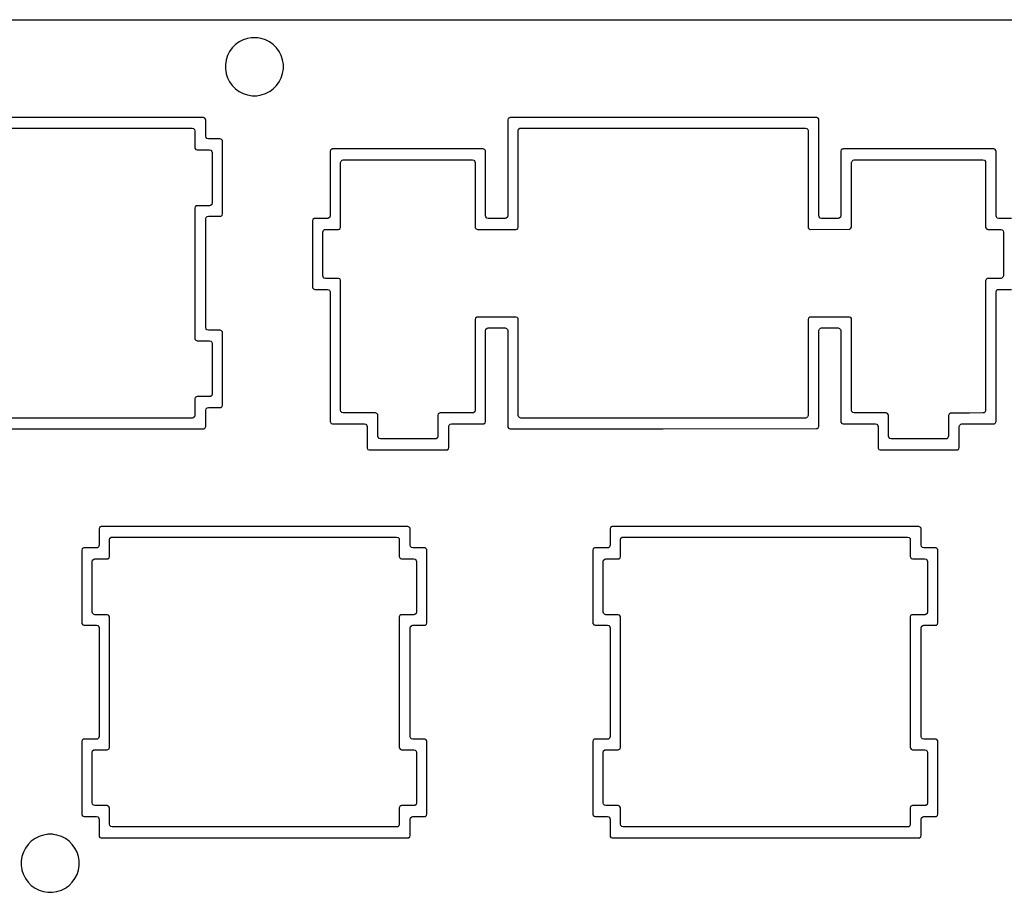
# Model space of a CAD drawing. Extents: x 1.3 to 14.4, y -4.9 to -1.
# Tile 23 of 25: x 10.7 to 12.5, y -2.6 to -1. Entities that reach past the tile are written whole.
import ezdxf

# ---------------------------------------------------------------- set-up
doc = ezdxf.new("R2010")
doc.units = 0
doc.header["$MEASUREMENT"] = 0
doc.layers.add('BLACK', color=7, linetype='CONTINUOUS')

msp = doc.modelspace()

# ---------------------------------------------------------------- linework, layer by layer
at = {"layer": 'BLACK', "linetype": 'CONTINUOUS'}
for p, q in [((1.337, -0.9922), (14.3029, -0.9922)), ((11.0826, -1.0291), (11.0751, -1.0329)), ((11.0905, -1.0266), (11.0826, -1.0291)), ((11.0969, -1.0255), (11.0905, -1.0266)), ((11.0988, -1.0252), (11.0969, -1.0255)), ((11.1072, -1.0252), (11.0988, -1.0252)), ((11.1091, -1.0255), (11.1072, -1.0252)), ((11.1154, -1.0266), (11.1091, -1.0255)), ((11.1234, -1.0291), (11.1154, -1.0266)), ((11.1154, -1.0266), (11.1154, -1.0266)), ((11.1154, -1.0266), (11.1154, -1.0266)), ((11.1308, -1.0329), (11.1234, -1.0291)), ((11.1234, -1.0291), (11.1234, -1.0291)), ((11.1234, -1.0291), (11.1234, -1.0291)), ((11.0624, -1.0438), (11.0575, -1.0505)), ((11.0683, -1.0379), (11.0624, -1.0438)), ((11.0751, -1.0329), (11.0683, -1.0379)), ((11.1376, -1.0379), (11.1308, -1.0329)), ((11.1435, -1.0438), (11.1376, -1.0379)), ((11.1484, -1.0505), (11.1435, -1.0438)), ((11.0537, -1.058), (11.0511, -1.066)), ((11.0575, -1.0505), (11.0537, -1.058)), ((11.1522, -1.058), (11.1484, -1.0505)), ((11.1484, -1.0505), (11.1484, -1.0505)), ((11.1484, -1.0505), (11.1484, -1.0505)), ((11.1548, -1.066), (11.1522, -1.058)), ((11.051, -1.0664), (11.0498, -1.0742)), ((11.0498, -1.0742), (11.0498, -1.0826)), ((11.0498, -1.0826), (11.0511, -1.0909)), ((11.0511, -1.066), (11.051, -1.0664)), ((11.1561, -1.0742), (11.1548, -1.066)), ((11.1548, -1.0909), (11.1561, -1.0826)), ((11.1561, -1.0743), (11.1561, -1.0742)), ((11.1561, -1.0826), (11.1561, -1.0743)), ((11.0511, -1.0909), (11.0512, -1.0913)), ((11.0512, -1.0913), (11.0537, -1.0988)), ((11.0537, -1.0988), (11.0575, -1.1063)), ((11.1484, -1.1063), (11.1522, -1.0988)), ((11.1522, -1.0988), (11.1548, -1.0909)), ((11.0575, -1.1063), (11.0624, -1.1131)), ((11.0624, -1.1131), (11.0683, -1.119)), ((11.0683, -1.119), (11.0751, -1.1239)), ((11.1317, -1.1233), (11.1376, -1.119)), ((11.1376, -1.119), (11.1435, -1.1131)), ((11.1376, -1.119), (11.1376, -1.119)), ((11.1376, -1.119), (11.1376, -1.119)), ((11.1435, -1.1131), (11.1484, -1.1063)), ((11.1435, -1.1131), (11.1435, -1.1131)), ((11.1435, -1.1131), (11.1435, -1.1131)), ((11.1484, -1.1063), (11.1484, -1.1063)), ((11.1484, -1.1063), (11.1484, -1.1063)), ((11.0751, -1.1239), (11.0751, -1.1239)), ((11.0751, -1.1239), (11.0751, -1.1239)), ((11.0751, -1.1239), (11.0826, -1.1277)), ((11.0826, -1.1277), (11.0905, -1.1303)), ((11.0905, -1.1303), (11.0988, -1.1316)), ((11.0988, -1.1316), (11.0988, -1.1316)), ((11.0988, -1.1316), (11.1072, -1.1316)), ((11.1072, -1.1316), (11.1154, -1.1303)), ((11.1072, -1.1316), (11.1072, -1.1316)), ((11.1154, -1.1303), (11.1234, -1.1277)), ((11.1234, -1.1277), (11.1308, -1.1239)), ((11.1308, -1.1239), (11.1317, -1.1233)), ((11.0096, -1.1718), (10.4471, -1.1718)), ((11.012, -1.1726), (11.0096, -1.1718)), ((11.0096, -1.1718), (11.0096, -1.1718)), ((11.0135, -1.1747), (11.012, -1.1726)), ((11.012, -1.1726), (11.012, -1.1726)), ((11.5687, -1.1735), (11.5679, -1.176)), ((11.5708, -1.172), (11.5687, -1.1735)), ((11.5687, -1.1735), (11.5687, -1.1735)), ((11.5718, -1.1719), (11.5708, -1.172)), ((11.5708, -1.172), (11.5708, -1.172)), ((11.5721, -1.1718), (11.5718, -1.1719)), ((12.1346, -1.1718), (11.5721, -1.1718)), ((12.137, -1.1726), (12.1346, -1.1718)), ((12.1346, -1.1718), (12.1346, -1.1718)), ((12.1385, -1.1747), (12.137, -1.1726)), ((12.137, -1.1726), (12.137, -1.1726)), ((10.4669, -1.191), (10.9889, -1.191)), ((10.9889, -1.191), (10.9915, -1.1917)), ((10.9915, -1.1917), (10.9933, -1.1938)), ((11.0137, -1.176), (11.0135, -1.1747)), ((11.0135, -1.1747), (11.0135, -1.1747)), ((11.0137, -1.2061), (11.0137, -1.176)), ((11.5679, -1.176), (11.5679, -1.3519)), ((11.5878, -1.1932), (11.5899, -1.1914)), ((11.5899, -1.1914), (11.5919, -1.191)), ((11.5919, -1.191), (12.1139, -1.191)), ((12.1139, -1.191), (12.1165, -1.1917)), ((12.1165, -1.1917), (12.1183, -1.1938)), ((12.1387, -1.176), (12.1385, -1.1747)), ((12.1385, -1.1747), (12.1385, -1.1747)), ((12.1387, -1.2151), (12.1387, -1.176)), ((10.9933, -1.1938), (10.9937, -1.1959)), ((10.9937, -1.1959), (10.9937, -1.2268)), ((11.0142, -1.2081), (11.0137, -1.2061)), ((11.016, -1.2102), (11.0142, -1.2081)), ((11.0186, -1.211), (11.016, -1.2102)), ((11.587, -1.1959), (11.5878, -1.1932)), ((11.587, -1.3726), (11.587, -1.1959)), ((12.1183, -1.1938), (12.1187, -1.1959)), ((12.1187, -1.1959), (12.1187, -1.3727)), ((10.9937, -1.2268), (10.9939, -1.2281)), ((10.9939, -1.2281), (10.9939, -1.2281)), ((10.9939, -1.2281), (10.9939, -1.2281)), ((10.9939, -1.2281), (10.9939, -1.2281)), ((10.9939, -1.2281), (10.9954, -1.2301)), ((11.0404, -1.211), (11.0186, -1.211)), ((11.0428, -1.2118), (11.0404, -1.211)), ((11.0404, -1.211), (11.0404, -1.211)), ((11.0443, -1.2139), (11.0428, -1.2118)), ((11.0428, -1.2118), (11.0428, -1.2118)), ((11.0445, -1.2151), (11.0443, -1.2139)), ((11.0445, -1.3485), (11.0445, -1.2151)), ((12.1387, -1.3519), (12.1387, -1.2151)), ((10.9954, -1.2301), (10.9955, -1.2302)), ((10.9955, -1.2302), (10.9979, -1.231)), ((10.9979, -1.231), (11.0205, -1.231)), ((11.0205, -1.231), (11.0232, -1.2317)), ((11.0232, -1.2317), (11.025, -1.2338)), ((11.025, -1.2338), (11.0254, -1.2359)), ((11.0254, -1.2359), (11.0254, -1.3286)), ((11.2429, -1.231), (11.2421, -1.2335)), ((11.2421, -1.2335), (11.2421, -1.3519)), ((11.2449, -1.2295), (11.2429, -1.231)), ((11.2429, -1.231), (11.2429, -1.231)), ((11.246, -1.2294), (11.2449, -1.2295)), ((11.2449, -1.2295), (11.2449, -1.2295)), ((11.2462, -1.2293), (11.246, -1.2294)), ((11.5229, -1.2293), (11.2462, -1.2293)), ((11.5253, -1.2301), (11.5229, -1.2293)), ((11.5229, -1.2293), (11.5229, -1.2293)), ((11.5268, -1.2322), (11.5253, -1.2301)), ((11.5253, -1.2301), (11.5253, -1.2301)), ((11.527, -1.2335), (11.5268, -1.2322)), ((11.5268, -1.2322), (11.5268, -1.2322)), ((11.527, -1.3519), (11.527, -1.2335)), ((12.1795, -1.231), (12.1787, -1.2335)), ((12.1787, -1.2335), (12.1787, -1.3519)), ((12.1816, -1.2295), (12.1795, -1.231)), ((12.1795, -1.231), (12.1795, -1.231)), ((12.1827, -1.2294), (12.1816, -1.2295)), ((12.1816, -1.2295), (12.1816, -1.2295)), ((12.1829, -1.2293), (12.1827, -1.2294)), ((12.4596, -1.2293), (12.1829, -1.2293)), ((12.462, -1.2301), (12.4596, -1.2293)), ((12.4596, -1.2293), (12.4596, -1.2293)), ((12.4635, -1.2322), (12.462, -1.2301)), ((12.462, -1.2301), (12.462, -1.2301)), ((12.4637, -1.2335), (12.4635, -1.2322)), ((12.4635, -1.2322), (12.4635, -1.2322)), ((12.4637, -1.3519), (12.4637, -1.2335)), ((11.2612, -1.2542), (11.262, -1.2515)), ((11.2612, -1.3726), (11.2612, -1.2542)), ((11.262, -1.2515), (11.2641, -1.2497)), ((11.2641, -1.2497), (11.2661, -1.2493)), ((11.2661, -1.2493), (11.503, -1.2493)), ((11.503, -1.2493), (11.5057, -1.2501)), ((11.5057, -1.2501), (11.5075, -1.2522)), ((11.5075, -1.2522), (11.5079, -1.2542)), ((11.5079, -1.2542), (11.5079, -1.3726)), ((12.1985, -1.3087), (12.1987, -1.2542)), ((12.1987, -1.2542), (12.1995, -1.2515)), ((12.1995, -1.2515), (12.2016, -1.2497)), ((12.2016, -1.2497), (12.2036, -1.2493)), ((12.2036, -1.2493), (12.4397, -1.2493)), ((12.4397, -1.2493), (12.4423, -1.2501)), ((12.4423, -1.2501), (12.4441, -1.2522)), ((12.4441, -1.2522), (12.4446, -1.2542)), ((12.4446, -1.2542), (12.4446, -1.3726)), ((12.1983, -1.3722), (12.1985, -1.3087)), ((10.9945, -1.3352), (10.9937, -1.3376)), ((10.9966, -1.3337), (10.9945, -1.3352)), ((10.9945, -1.3352), (10.9945, -1.3352)), ((10.9977, -1.3335), (10.9966, -1.3337)), ((10.9966, -1.3337), (10.9966, -1.3337)), ((10.9979, -1.3335), (10.9977, -1.3335)), ((11.0205, -1.3335), (10.9979, -1.3335)), ((11.0226, -1.3331), (11.0205, -1.3335)), ((11.0246, -1.3313), (11.0226, -1.3331)), ((11.0254, -1.3286), (11.0246, -1.3313)), ((10.9937, -1.3376), (10.9937, -1.5768)), ((11.0145, -1.3549), (11.0166, -1.3531)), ((11.0166, -1.3531), (11.0186, -1.3526)), ((11.0186, -1.3526), (11.0404, -1.3526)), ((11.0404, -1.3526), (11.0417, -1.3524)), ((11.0404, -1.3526), (11.0404, -1.3526)), ((11.0417, -1.3524), (11.0438, -1.3509)), ((11.0438, -1.3509), (11.0445, -1.3485)), ((11.2413, -1.3546), (11.2392, -1.3564)), ((11.2421, -1.3519), (11.2413, -1.3546)), ((11.5275, -1.354), (11.527, -1.3519)), ((11.5293, -1.3561), (11.5275, -1.354)), ((11.5671, -1.3546), (11.5651, -1.3564)), ((11.5679, -1.3519), (11.5671, -1.3546)), ((12.1392, -1.354), (12.1387, -1.3519)), ((12.141, -1.3561), (12.1392, -1.354)), ((12.178, -1.3546), (12.1759, -1.3564)), ((12.1787, -1.3519), (12.178, -1.3546)), ((12.4642, -1.354), (12.4637, -1.3519)), ((12.466, -1.3561), (12.4642, -1.354)), ((11.0137, -1.3575), (11.0145, -1.3549)), ((11.0137, -1.361), (11.0137, -1.3575)), ((11.0137, -1.5569), (11.0137, -1.361)), ((11.2104, -1.3585), (11.2096, -1.361)), ((11.2096, -1.361), (11.2096, -1.4826)), ((11.2124, -1.357), (11.2104, -1.3585)), ((11.2104, -1.3585), (11.2104, -1.3585)), ((11.2135, -1.3569), (11.2124, -1.357)), ((11.2124, -1.357), (11.2124, -1.357)), ((11.2137, -1.3568), (11.2135, -1.3569)), ((11.2372, -1.3568), (11.2137, -1.3568)), ((11.2392, -1.3564), (11.2372, -1.3568)), ((11.2604, -1.3751), (11.2612, -1.3726)), ((11.5079, -1.3726), (11.508, -1.3731)), ((11.5319, -1.3568), (11.5293, -1.3561)), ((11.563, -1.3568), (11.5319, -1.3568)), ((11.5651, -1.3564), (11.563, -1.3568)), ((11.5863, -1.3751), (11.587, -1.3726)), ((12.1187, -1.3727), (12.119, -1.374)), ((12.1436, -1.3568), (12.141, -1.3561)), ((12.1739, -1.3568), (12.1436, -1.3568)), ((12.1759, -1.3564), (12.1739, -1.3568)), ((12.1975, -1.3747), (12.1982, -1.3726)), ((12.1982, -1.3726), (12.1983, -1.3722)), ((12.4446, -1.3726), (12.4447, -1.3731)), ((12.4686, -1.3568), (12.466, -1.3561)), ((12.4921, -1.3568), (12.4686, -1.3568)), ((11.2287, -1.3817), (11.2295, -1.379)), ((11.2287, -1.4619), (11.2287, -1.3817)), ((11.2295, -1.379), (11.2316, -1.3772)), ((11.2316, -1.3772), (11.2336, -1.3768)), ((11.2336, -1.3768), (11.2571, -1.3768)), ((11.2571, -1.3768), (11.2583, -1.3766)), ((11.2571, -1.3768), (11.2571, -1.3768)), ((11.2583, -1.3766), (11.2604, -1.3751)), ((11.508, -1.3731), (11.5081, -1.3739)), ((11.5081, -1.3739), (11.5081, -1.3739)), ((11.5081, -1.3739), (11.5081, -1.3739)), ((11.5081, -1.3739), (11.5096, -1.376)), ((11.5096, -1.376), (11.5121, -1.3768)), ((11.5121, -1.3768), (11.5121, -1.3768)), ((11.5121, -1.3768), (11.5829, -1.3768)), ((11.5829, -1.3768), (11.5842, -1.3766)), ((11.5829, -1.3768), (11.5829, -1.3768)), ((11.5842, -1.3766), (11.5863, -1.3751)), ((12.119, -1.374), (12.119, -1.374)), ((12.119, -1.374), (12.119, -1.374)), ((12.119, -1.374), (12.1205, -1.376)), ((12.1205, -1.376), (12.1229, -1.3768)), ((12.1229, -1.3768), (12.1942, -1.3764)), ((12.1942, -1.3764), (12.1954, -1.3762)), ((12.1954, -1.3762), (12.1975, -1.3747)), ((12.4447, -1.3731), (12.4448, -1.3739)), ((12.4448, -1.3739), (12.4448, -1.3739)), ((12.4448, -1.3739), (12.4448, -1.3739)), ((12.4448, -1.3739), (12.4463, -1.376)), ((12.4463, -1.376), (12.4487, -1.3768)), ((12.4487, -1.3768), (12.4722, -1.3768)), ((12.4722, -1.3768), (12.4748, -1.3776)), ((12.4748, -1.3776), (12.4766, -1.3797)), ((12.4766, -1.3797), (12.4771, -1.3817)), ((12.4771, -1.3817), (12.4771, -1.4619)), ((11.2292, -1.464), (11.2287, -1.4619)), ((12.4771, -1.4619), (12.4763, -1.4646)), ((11.231, -1.4661), (11.2292, -1.464)), ((11.2336, -1.4668), (11.231, -1.4661)), ((11.2571, -1.4668), (11.2336, -1.4668)), ((11.2595, -1.4676), (11.2571, -1.4668)), ((11.2571, -1.4668), (11.2571, -1.4668)), ((11.261, -1.4697), (11.2595, -1.4676)), ((11.2595, -1.4676), (11.2595, -1.4676)), ((11.2612, -1.471), (11.261, -1.4697)), ((11.261, -1.4697), (11.261, -1.4697)), ((11.2612, -1.7086), (11.2612, -1.471)), ((12.4454, -1.4685), (12.4446, -1.471)), ((12.4446, -1.471), (12.4446, -1.7087)), ((12.4474, -1.467), (12.4454, -1.4685)), ((12.4454, -1.4685), (12.4454, -1.4685)), ((12.4485, -1.4669), (12.4474, -1.467)), ((12.4474, -1.467), (12.4474, -1.467)), ((12.4487, -1.4668), (12.4485, -1.4669)), ((12.4722, -1.4668), (12.4487, -1.4668)), ((12.4742, -1.4664), (12.4722, -1.4668)), ((12.4763, -1.4646), (12.4742, -1.4664)), ((11.2096, -1.4826), (11.2098, -1.4839)), ((11.2098, -1.4839), (11.2098, -1.4839)), ((11.2098, -1.4839), (11.2098, -1.4839)), ((11.2098, -1.4839), (11.2113, -1.486)), ((11.2113, -1.486), (11.2137, -1.4868)), ((11.2137, -1.4868), (11.2372, -1.4868)), ((11.2372, -1.4868), (11.2398, -1.4876)), ((11.2398, -1.4876), (11.2416, -1.4897)), ((11.2416, -1.4897), (11.2421, -1.4917)), ((11.2421, -1.4917), (11.2421, -1.7293)), ((12.4637, -1.4917), (12.4645, -1.489)), ((12.4637, -1.7293), (12.4637, -1.4917)), ((12.4645, -1.489), (12.4666, -1.4872)), ((12.4666, -1.4872), (12.4686, -1.4868)), ((12.4686, -1.4868), (12.4921, -1.4868)), ((11.5087, -1.5394), (11.5079, -1.5418)), ((11.5079, -1.5418), (11.5079, -1.7086)), ((11.5108, -1.5379), (11.5087, -1.5394)), ((11.5087, -1.5394), (11.5087, -1.5394)), ((11.5118, -1.5377), (11.5108, -1.5379)), ((11.5108, -1.5379), (11.5108, -1.5379)), ((11.5121, -1.5377), (11.5118, -1.5377)), ((11.5829, -1.5377), (11.5121, -1.5377)), ((11.5853, -1.5385), (11.5829, -1.5377)), ((11.5829, -1.5377), (11.5829, -1.5377)), ((11.5868, -1.5405), (11.5853, -1.5385)), ((11.5853, -1.5385), (11.5853, -1.5385)), ((11.587, -1.5418), (11.5868, -1.5405)), ((11.5868, -1.5405), (11.5868, -1.5405)), ((11.587, -1.7178), (11.587, -1.5418)), ((12.1195, -1.5394), (12.1187, -1.5418)), ((12.1187, -1.5418), (12.1187, -1.7178)), ((12.1216, -1.5379), (12.1195, -1.5394)), ((12.1195, -1.5394), (12.1195, -1.5394)), ((12.1227, -1.5377), (12.1216, -1.5379)), ((12.1216, -1.5379), (12.1216, -1.5379)), ((12.1229, -1.5377), (12.1227, -1.5377)), ((12.1946, -1.5377), (12.1229, -1.5377)), ((12.197, -1.5385), (12.1946, -1.5377)), ((12.1946, -1.5377), (12.1946, -1.5377)), ((12.1985, -1.5405), (12.197, -1.5385)), ((12.197, -1.5385), (12.197, -1.5385)), ((12.1987, -1.5418), (12.1985, -1.5405)), ((12.1985, -1.5405), (12.1985, -1.5405)), ((12.1987, -1.7086), (12.1987, -1.5418)), ((11.0142, -1.559), (11.0137, -1.5569)), ((11.016, -1.5611), (11.0142, -1.559)), ((11.0186, -1.5618), (11.016, -1.5611)), ((11.0404, -1.5618), (11.0186, -1.5618)), ((11.0428, -1.5626), (11.0404, -1.5618)), ((11.0404, -1.5618), (11.0404, -1.5618)), ((11.0443, -1.5647), (11.0428, -1.5626)), ((11.0428, -1.5626), (11.0428, -1.5626)), ((11.0445, -1.566), (11.0443, -1.5647)), ((11.0445, -1.6993), (11.0445, -1.566)), ((11.527, -1.5625), (11.5278, -1.5599)), ((11.527, -1.7293), (11.527, -1.5625)), ((11.5278, -1.5599), (11.5299, -1.5581)), ((11.5299, -1.5581), (11.5319, -1.5576)), ((11.5319, -1.5576), (11.563, -1.5576)), ((11.563, -1.5576), (11.5657, -1.5584)), ((11.5657, -1.5584), (11.5675, -1.5605)), ((11.5675, -1.5605), (11.5679, -1.5625)), ((11.5679, -1.5625), (11.5679, -1.7385)), ((12.1387, -1.5625), (12.1395, -1.5599)), ((12.1387, -1.566), (12.1387, -1.5625)), ((12.1387, -1.6993), (12.1387, -1.566)), ((12.1395, -1.5599), (12.1416, -1.5581)), ((12.1416, -1.5581), (12.1436, -1.5576)), ((12.1436, -1.5576), (12.1739, -1.5576)), ((12.1739, -1.5576), (12.1765, -1.5584)), ((12.1765, -1.5584), (12.1783, -1.5605)), ((12.1783, -1.5605), (12.1787, -1.5625)), ((12.1787, -1.5625), (12.1787, -1.7293)), ((10.9937, -1.5768), (10.9939, -1.5781)), ((10.9939, -1.5781), (10.9939, -1.5781)), ((10.9939, -1.5781), (10.9939, -1.5781)), ((10.9939, -1.5781), (10.9955, -1.5802)), ((10.9955, -1.5802), (10.9979, -1.581)), ((10.9979, -1.581), (11.0205, -1.581)), ((11.0205, -1.581), (11.0232, -1.5817)), ((11.0232, -1.5817), (11.025, -1.5838)), ((11.025, -1.5838), (11.0254, -1.5859)), ((11.0254, -1.5859), (11.0254, -1.6786)), ((11.0254, -1.6786), (11.0246, -1.6813)), ((10.9945, -1.6852), (10.9937, -1.6876)), ((10.9937, -1.6876), (10.9937, -1.7178)), ((10.9966, -1.6837), (10.9945, -1.6852)), ((10.9945, -1.6852), (10.9945, -1.6852)), ((10.9977, -1.6835), (10.9966, -1.6837)), ((10.9966, -1.6837), (10.9966, -1.6837)), ((10.9979, -1.6835), (10.9977, -1.6835)), ((11.0205, -1.6835), (10.9979, -1.6835)), ((11.0226, -1.6831), (11.0205, -1.6835)), ((11.0246, -1.6813), (11.0226, -1.6831)), ((11.0137, -1.7084), (11.0145, -1.7057)), ((11.0137, -1.7385), (11.0137, -1.7084)), ((11.0145, -1.7057), (11.0166, -1.7039)), ((11.0166, -1.7039), (11.0186, -1.7035)), ((11.0186, -1.7035), (11.0404, -1.7035)), ((11.0404, -1.7035), (11.0417, -1.7033)), ((11.0404, -1.7035), (11.0404, -1.7035)), ((11.0417, -1.7033), (11.0438, -1.7018)), ((11.0438, -1.7018), (11.0445, -1.6993)), ((11.2617, -1.7106), (11.2612, -1.7086)), ((11.2635, -1.7127), (11.2617, -1.7106)), ((11.2661, -1.7135), (11.2635, -1.7127)), ((11.3254, -1.7135), (11.2661, -1.7135)), ((11.3278, -1.7143), (11.3254, -1.7135)), ((11.3254, -1.7135), (11.3254, -1.7135)), ((11.3293, -1.7164), (11.3278, -1.7143)), ((11.3278, -1.7143), (11.3278, -1.7143)), ((11.4404, -1.7152), (11.4396, -1.7176)), ((11.4424, -1.7137), (11.4404, -1.7152)), ((11.4404, -1.7152), (11.4404, -1.7152)), ((11.4435, -1.7135), (11.4424, -1.7137)), ((11.4424, -1.7137), (11.4424, -1.7137)), ((11.4437, -1.7135), (11.4435, -1.7135)), ((11.503, -1.7135), (11.4437, -1.7135)), ((11.5051, -1.7131), (11.503, -1.7135)), ((11.5071, -1.7113), (11.5051, -1.7131)), ((11.5079, -1.7086), (11.5071, -1.7113)), ((12.1385, -1.7187), (12.1387, -1.6994)), ((12.1387, -1.6994), (12.1387, -1.6993)), ((12.1992, -1.7106), (12.1987, -1.7086)), ((12.201, -1.7127), (12.1992, -1.7106)), ((12.2036, -1.7135), (12.201, -1.7127)), ((12.2621, -1.7135), (12.2036, -1.7135)), ((12.2645, -1.7143), (12.2621, -1.7135)), ((12.2621, -1.7135), (12.2621, -1.7135)), ((12.266, -1.7164), (12.2645, -1.7143)), ((12.2645, -1.7143), (12.2645, -1.7143)), ((12.3775, -1.7156), (12.3767, -1.718)), ((12.3796, -1.7141), (12.3775, -1.7156)), ((12.3808, -1.7139), (12.3796, -1.7141)), ((12.4147, -1.7137), (12.3808, -1.7139)), ((12.4397, -1.7135), (12.4147, -1.7137)), ((12.4417, -1.7131), (12.4397, -1.7135)), ((12.4438, -1.7113), (12.4417, -1.7131)), ((12.4446, -1.7087), (12.4438, -1.7113)), ((10.9889, -1.7227), (10.4669, -1.7227)), ((10.9909, -1.7222), (10.9889, -1.7227)), ((10.993, -1.7204), (10.9909, -1.7222)), ((10.9937, -1.7178), (10.993, -1.7204)), ((11.2421, -1.7293), (11.2423, -1.7306)), ((11.2423, -1.7306), (11.2423, -1.7306)), ((11.2423, -1.7306), (11.2423, -1.7306)), ((11.2423, -1.7306), (11.2438, -1.7327)), ((11.2438, -1.7327), (11.2462, -1.7335)), ((11.2462, -1.7335), (11.3047, -1.7335)), ((11.3047, -1.7335), (11.3073, -1.7342)), ((11.3295, -1.7176), (11.3293, -1.7164)), ((11.3293, -1.7164), (11.3293, -1.7164)), ((11.3295, -1.7561), (11.3295, -1.7176)), ((11.4396, -1.7176), (11.4396, -1.7561)), ((11.4603, -1.7357), (11.4624, -1.7339)), ((11.4624, -1.7339), (11.4644, -1.7335)), ((11.4644, -1.7335), (11.5229, -1.7335)), ((11.5229, -1.7335), (11.5242, -1.7333)), ((11.5229, -1.7335), (11.5229, -1.7335)), ((11.5242, -1.7333), (11.5263, -1.7318)), ((11.5263, -1.7318), (11.527, -1.7293)), ((11.5875, -1.7198), (11.587, -1.7178)), ((11.5893, -1.7219), (11.5875, -1.7198)), ((11.5919, -1.7227), (11.5893, -1.7219)), ((12.1139, -1.7227), (11.5919, -1.7227)), ((12.1159, -1.7222), (12.1139, -1.7227)), ((12.118, -1.7204), (12.1159, -1.7222)), ((12.1187, -1.7178), (12.118, -1.7204)), ((12.1383, -1.7381), (12.1385, -1.7187)), ((12.1787, -1.7293), (12.1789, -1.7306)), ((12.1789, -1.7306), (12.1789, -1.7306)), ((12.1789, -1.7306), (12.1789, -1.7306)), ((12.1789, -1.7306), (12.1805, -1.7327)), ((12.1805, -1.7327), (12.1829, -1.7335)), ((12.1829, -1.7335), (12.2422, -1.7335)), ((12.2422, -1.7335), (12.2448, -1.7342)), ((12.2662, -1.7176), (12.266, -1.7164)), ((12.266, -1.7164), (12.266, -1.7164)), ((12.2662, -1.7561), (12.2662, -1.7176)), ((12.3767, -1.718), (12.3764, -1.7416)), ((12.3767, -1.718), (12.3767, -1.718)), ((12.397, -1.7357), (12.3991, -1.7339)), ((12.3991, -1.7339), (12.4011, -1.7335)), ((12.4011, -1.7335), (12.4596, -1.7335)), ((12.4596, -1.7335), (12.4608, -1.7333)), ((12.4596, -1.7335), (12.4596, -1.7335)), ((12.4608, -1.7333), (12.4629, -1.7318)), ((12.4629, -1.7318), (12.4637, -1.7293)), ((10.4471, -1.7426), (11.0096, -1.7426)), ((11.0096, -1.7426), (11.0108, -1.7424)), ((11.0096, -1.7426), (11.0096, -1.7426)), ((11.0108, -1.7424), (11.0129, -1.7409)), ((11.0129, -1.7409), (11.0137, -1.7385)), ((11.3073, -1.7342), (11.3091, -1.7363)), ((11.3091, -1.7363), (11.3096, -1.7384)), ((11.3096, -1.7384), (11.3096, -1.7768)), ((11.4595, -1.7384), (11.4603, -1.7357)), ((11.4595, -1.7768), (11.4595, -1.7384)), ((11.5679, -1.7385), (11.5681, -1.7398)), ((11.5681, -1.7398), (11.5681, -1.7398)), ((11.5681, -1.7398), (11.5696, -1.7418)), ((11.5696, -1.7418), (11.5721, -1.7426)), ((11.5721, -1.7426), (11.8531, -1.7424)), ((11.5721, -1.7426), (11.5721, -1.7426)), ((11.8531, -1.7424), (12.1341, -1.7422)), ((12.1341, -1.7422), (12.1347, -1.7421)), ((12.1341, -1.7422), (12.1341, -1.7422)), ((12.1341, -1.7422), (12.1341, -1.7422)), ((12.1347, -1.7421), (12.1354, -1.742)), ((12.1354, -1.742), (12.1375, -1.7405)), ((12.1375, -1.7405), (12.1383, -1.7381)), ((12.2448, -1.7342), (12.2466, -1.7363)), ((12.2466, -1.7363), (12.2471, -1.7384)), ((12.2471, -1.7384), (12.2471, -1.7768)), ((12.3764, -1.7416), (12.3763, -1.7538)), ((12.3962, -1.7384), (12.397, -1.7357)), ((12.3962, -1.7768), (12.3962, -1.7384)), ((11.33, -1.7581), (11.3295, -1.7561)), ((11.3318, -1.7602), (11.33, -1.7581)), ((11.3344, -1.761), (11.3318, -1.7602)), ((11.4347, -1.761), (11.3344, -1.761)), ((11.4367, -1.7606), (11.4347, -1.761)), ((11.4388, -1.7588), (11.4367, -1.7606)), ((11.4396, -1.7561), (11.4388, -1.7588)), ((12.2667, -1.7581), (12.2662, -1.7561)), ((12.2685, -1.7602), (12.2667, -1.7581)), ((12.2711, -1.761), (12.2685, -1.7602)), ((12.3714, -1.761), (12.2711, -1.761)), ((12.3734, -1.7606), (12.3714, -1.761)), ((12.3755, -1.7588), (12.3734, -1.7606)), ((12.3763, -1.7562), (12.3755, -1.7588)), ((12.3763, -1.7538), (12.3763, -1.7562)), ((11.3096, -1.7768), (11.3098, -1.7781)), ((11.3098, -1.7781), (11.3098, -1.7781)), ((11.3098, -1.7781), (11.3098, -1.7781)), ((11.3098, -1.7781), (11.3113, -1.7802)), ((11.3113, -1.7802), (11.3137, -1.781)), ((11.3137, -1.781), (11.3137, -1.781)), ((11.3137, -1.781), (11.4554, -1.781)), ((11.4554, -1.781), (11.4567, -1.7808)), ((11.4554, -1.781), (11.4554, -1.781)), ((11.4567, -1.7808), (11.4588, -1.7793)), ((11.4588, -1.7793), (11.4595, -1.7768)), ((12.2471, -1.7768), (12.2473, -1.7781)), ((12.2473, -1.7781), (12.2473, -1.7781)), ((12.2473, -1.7781), (12.2473, -1.7781)), ((12.2473, -1.7781), (12.2488, -1.7802)), ((12.2488, -1.7802), (12.2512, -1.781)), ((12.2512, -1.781), (12.2512, -1.781)), ((12.2512, -1.781), (12.3921, -1.781)), ((12.3921, -1.781), (12.3933, -1.7808)), ((12.3921, -1.781), (12.3921, -1.781)), ((12.3933, -1.7808), (12.3954, -1.7793)), ((12.3954, -1.7793), (12.3962, -1.7768)), ((10.8187, -1.9235), (10.8179, -1.926)), ((10.8179, -1.926), (10.8179, -1.9561)), ((10.8208, -1.922), (10.8187, -1.9235)), ((10.8187, -1.9235), (10.8187, -1.9235)), ((10.8218, -1.9219), (10.8208, -1.922)), ((10.8208, -1.922), (10.8208, -1.922)), ((10.8221, -1.9218), (10.8218, -1.9219)), ((11.3846, -1.9218), (10.8221, -1.9218)), ((11.387, -1.9226), (11.3846, -1.9218)), ((11.3846, -1.9218), (11.3846, -1.9218)), ((11.3885, -1.9247), (11.387, -1.9226)), ((11.387, -1.9226), (11.387, -1.9226)), ((11.3887, -1.926), (11.3885, -1.9247)), ((11.3885, -1.9247), (11.3885, -1.9247)), ((11.3887, -1.9561), (11.3887, -1.926)), ((11.7562, -1.9235), (11.7554, -1.926)), ((11.7554, -1.926), (11.7554, -1.9561)), ((11.7583, -1.922), (11.7562, -1.9235)), ((11.7562, -1.9235), (11.7562, -1.9235)), ((11.7593, -1.9219), (11.7583, -1.922)), ((11.7583, -1.922), (11.7583, -1.922)), ((11.7596, -1.9218), (11.7593, -1.9219)), ((12.3221, -1.9218), (11.7596, -1.9218)), ((12.3245, -1.9226), (12.3221, -1.9218)), ((12.3221, -1.9218), (12.3221, -1.9218)), ((12.326, -1.9247), (12.3245, -1.9226)), ((12.3245, -1.9226), (12.3245, -1.9226)), ((12.3262, -1.926), (12.326, -1.9247)), ((12.326, -1.9247), (12.326, -1.9247)), ((12.3262, -1.9561), (12.3262, -1.926)), ((10.837, -1.9459), (10.8378, -1.9432)), ((10.837, -1.9768), (10.837, -1.9459)), ((10.8378, -1.9432), (10.8399, -1.9414)), ((10.8399, -1.9414), (10.8419, -1.941)), ((10.8419, -1.941), (11.3639, -1.941)), ((11.3639, -1.941), (11.3665, -1.9417)), ((11.3665, -1.9417), (11.3683, -1.9438)), ((11.3683, -1.9438), (11.3687, -1.9459)), ((11.3687, -1.9459), (11.3687, -1.9768)), ((11.7745, -1.9459), (11.7753, -1.9432)), ((11.7745, -1.9768), (11.7745, -1.9459)), ((11.7753, -1.9432), (11.7774, -1.9414)), ((11.7774, -1.9414), (11.7794, -1.941)), ((11.7794, -1.941), (12.3014, -1.941)), ((12.3014, -1.941), (12.304, -1.9417)), ((12.304, -1.9417), (12.3058, -1.9438)), ((12.3058, -1.9438), (12.3062, -1.9459)), ((12.3062, -1.9459), (12.3062, -1.9768)), ((10.787, -1.9627), (10.7862, -1.9651)), ((10.7862, -1.9651), (10.7862, -2.0985)), ((10.7891, -1.9612), (10.787, -1.9627)), ((10.787, -1.9627), (10.787, -1.9627)), ((10.7902, -1.961), (10.7891, -1.9612)), ((10.7891, -1.9612), (10.7891, -1.9612)), ((10.7904, -1.961), (10.7902, -1.961)), ((10.813, -1.961), (10.7904, -1.961)), ((10.8151, -1.9606), (10.813, -1.961)), ((10.8171, -1.9588), (10.8151, -1.9606)), ((10.8179, -1.9561), (10.8171, -1.9588)), ((11.3892, -1.9581), (11.3887, -1.9561)), ((11.391, -1.9602), (11.3892, -1.9581)), ((11.3936, -1.961), (11.391, -1.9602)), ((11.4154, -1.961), (11.3936, -1.961)), ((11.4178, -1.9618), (11.4154, -1.961)), ((11.4154, -1.961), (11.4154, -1.961)), ((11.4193, -1.9639), (11.4178, -1.9618)), ((11.4178, -1.9618), (11.4178, -1.9618)), ((11.4195, -1.9651), (11.4193, -1.9639)), ((11.4195, -2.0985), (11.4195, -1.9651)), ((11.4195, -1.9651), (11.4195, -1.9651)), ((11.7245, -1.9627), (11.7237, -1.9651)), ((11.7237, -1.9651), (11.7237, -2.0985)), ((11.7266, -1.9612), (11.7245, -1.9627)), ((11.7245, -1.9627), (11.7245, -1.9627)), ((11.7277, -1.961), (11.7266, -1.9612)), ((11.7266, -1.9612), (11.7266, -1.9612)), ((11.7279, -1.961), (11.7277, -1.961)), ((11.7505, -1.961), (11.7279, -1.961)), ((11.7526, -1.9606), (11.7505, -1.961)), ((11.7546, -1.9588), (11.7526, -1.9606)), ((11.7554, -1.9561), (11.7546, -1.9588)), ((12.3267, -1.9581), (12.3262, -1.9561)), ((12.3285, -1.9602), (12.3267, -1.9581)), ((12.3311, -1.961), (12.3285, -1.9602)), ((12.3529, -1.961), (12.3311, -1.961)), ((12.3553, -1.9618), (12.3529, -1.961)), ((12.3529, -1.961), (12.3529, -1.961)), ((12.3568, -1.9639), (12.3553, -1.9618)), ((12.3553, -1.9618), (12.3553, -1.9618)), ((12.357, -1.9651), (12.3568, -1.9639)), ((12.357, -2.0985), (12.357, -1.9651)), ((12.357, -1.9651), (12.357, -1.9651)), ((10.8054, -1.9859), (10.8062, -1.9832)), ((10.8054, -2.0786), (10.8054, -1.9859)), ((10.8062, -1.9832), (10.8082, -1.9814)), ((10.8082, -1.9814), (10.8103, -1.981)), ((10.8103, -1.981), (10.8329, -1.981)), ((10.8329, -1.981), (10.8342, -1.9808)), ((10.8329, -1.981), (10.8329, -1.981)), ((10.8342, -1.9808), (10.8363, -1.9793)), ((10.8363, -1.9793), (10.837, -1.9768)), ((11.3687, -1.9768), (11.3689, -1.9781)), ((11.3689, -1.9781), (11.3689, -1.9781)), ((11.3689, -1.9781), (11.3689, -1.9781)), ((11.3689, -1.9781), (11.3705, -1.9802)), ((11.3705, -1.9802), (11.3729, -1.981)), ((11.3729, -1.981), (11.3955, -1.981)), ((11.3955, -1.981), (11.3982, -1.9817)), ((11.3982, -1.9817), (11.4, -1.9838)), ((11.4, -1.9838), (11.4004, -1.9859)), ((11.4004, -1.9859), (11.4004, -2.0786)), ((11.7429, -1.9859), (11.7437, -1.9832)), ((11.7429, -2.0786), (11.7429, -1.9859)), ((11.7437, -1.9832), (11.7457, -1.9814)), ((11.7457, -1.9814), (11.7478, -1.981)), ((11.7478, -1.981), (11.7704, -1.981)), ((11.7704, -1.981), (11.7717, -1.9808)), ((11.7704, -1.981), (11.7704, -1.981)), ((11.7717, -1.9808), (11.7738, -1.9793)), ((11.7738, -1.9793), (11.7745, -1.9768)), ((12.3062, -1.9768), (12.3064, -1.9781)), ((12.3064, -1.9781), (12.3064, -1.9781)), ((12.3064, -1.9781), (12.3064, -1.9781)), ((12.3064, -1.9781), (12.308, -1.9802)), ((12.308, -1.9802), (12.3104, -1.981)), ((12.3104, -1.981), (12.333, -1.981)), ((12.333, -1.981), (12.3357, -1.9817)), ((12.3357, -1.9817), (12.3375, -1.9838)), ((12.3375, -1.9838), (12.3379, -1.9859)), ((12.3379, -1.9859), (12.3379, -2.0786)), ((10.8058, -2.0806), (10.8054, -2.0786)), ((10.8076, -2.0827), (10.8058, -2.0806)), ((10.8103, -2.0835), (10.8076, -2.0827)), ((10.8329, -2.0835), (10.8103, -2.0835)), ((10.8353, -2.0843), (10.8329, -2.0835)), ((10.8329, -2.0835), (10.8329, -2.0835)), ((10.8368, -2.0864), (10.8353, -2.0843)), ((10.8353, -2.0843), (10.8353, -2.0843)), ((10.837, -2.0876), (10.8368, -2.0864)), ((10.837, -2.3268), (10.837, -2.0876)), ((11.3695, -2.0852), (11.3687, -2.0876)), ((11.3687, -2.0876), (11.3687, -2.3268)), ((11.3716, -2.0837), (11.3695, -2.0852)), ((11.3695, -2.0852), (11.3695, -2.0852)), ((11.3727, -2.0835), (11.3716, -2.0837)), ((11.3716, -2.0837), (11.3716, -2.0837)), ((11.3729, -2.0835), (11.3727, -2.0835)), ((11.3955, -2.0835), (11.3729, -2.0835)), ((11.3976, -2.0831), (11.3955, -2.0835)), ((11.3996, -2.0813), (11.3976, -2.0831)), ((11.4004, -2.0786), (11.3996, -2.0813)), ((11.7433, -2.0806), (11.7429, -2.0786)), ((11.7451, -2.0827), (11.7433, -2.0806)), ((11.7478, -2.0835), (11.7451, -2.0827)), ((11.7704, -2.0835), (11.7478, -2.0835)), ((11.7728, -2.0843), (11.7704, -2.0835)), ((11.7704, -2.0835), (11.7704, -2.0835)), ((11.7743, -2.0864), (11.7728, -2.0843)), ((11.7728, -2.0843), (11.7728, -2.0843)), ((11.7745, -2.0876), (11.7743, -2.0864)), ((11.7745, -2.3268), (11.7745, -2.0876)), ((12.307, -2.0852), (12.3062, -2.0876)), ((12.3062, -2.0876), (12.3062, -2.3268)), ((12.3091, -2.0837), (12.307, -2.0852)), ((12.307, -2.0852), (12.307, -2.0852)), ((12.3102, -2.0835), (12.3091, -2.0837)), ((12.3091, -2.0837), (12.3091, -2.0837)), ((12.3104, -2.0835), (12.3102, -2.0835)), ((12.333, -2.0835), (12.3104, -2.0835)), ((12.3351, -2.0831), (12.333, -2.0835)), ((12.3371, -2.0813), (12.3351, -2.0831)), ((12.3379, -2.0786), (12.3371, -2.0813)), ((10.7862, -2.0985), (10.7864, -2.0998)), ((10.7864, -2.0998), (10.7864, -2.0998)), ((10.7864, -2.0998), (10.7864, -2.0998)), ((10.7864, -2.0998), (10.788, -2.1018)), ((10.788, -2.1018), (10.7904, -2.1026)), ((10.7904, -2.1026), (10.813, -2.1026)), ((10.813, -2.1026), (10.8157, -2.1034)), ((10.8157, -2.1034), (10.8175, -2.1055)), ((10.8175, -2.1055), (10.8179, -2.1075)), ((10.8179, -2.1075), (10.8179, -2.3069)), ((11.3887, -2.1075), (11.3895, -2.1049)), ((11.3887, -2.3069), (11.3887, -2.1075)), ((11.3895, -2.1049), (11.3916, -2.1031)), ((11.3916, -2.1031), (11.3936, -2.1026)), ((11.3936, -2.1026), (11.4154, -2.1026)), ((11.4154, -2.1026), (11.4167, -2.1024)), ((11.4154, -2.1026), (11.4154, -2.1026)), ((11.4167, -2.1024), (11.4188, -2.1009)), ((11.4188, -2.1009), (11.4195, -2.0985)), ((11.7237, -2.0985), (11.7239, -2.0998)), ((11.7239, -2.0998), (11.7239, -2.0998)), ((11.7239, -2.0998), (11.7239, -2.0998)), ((11.7239, -2.0998), (11.7255, -2.1018)), ((11.7255, -2.1018), (11.7279, -2.1026)), ((11.7279, -2.1026), (11.7505, -2.1026)), ((11.7505, -2.1026), (11.7532, -2.1034)), ((11.7532, -2.1034), (11.755, -2.1055)), ((11.755, -2.1055), (11.7554, -2.1075)), ((11.7554, -2.1075), (11.7554, -2.3069)), ((12.3262, -2.1075), (12.327, -2.1049)), ((12.3262, -2.3069), (12.3262, -2.1075)), ((12.327, -2.1049), (12.3291, -2.1031)), ((12.3291, -2.1031), (12.3311, -2.1026)), ((12.3311, -2.1026), (12.3529, -2.1026)), ((12.3529, -2.1026), (12.3542, -2.1024)), ((12.3529, -2.1026), (12.3529, -2.1026)), ((12.3542, -2.1024), (12.3563, -2.1009)), ((12.3563, -2.1009), (12.357, -2.0985)), ((10.7891, -2.312), (10.787, -2.3135)), ((10.7902, -2.3119), (10.7891, -2.312)), ((10.7891, -2.312), (10.7891, -2.312)), ((10.7904, -2.3118), (10.7902, -2.3119)), ((10.813, -2.3118), (10.7904, -2.3118)), ((10.8151, -2.3114), (10.813, -2.3118)), ((10.8171, -2.3096), (10.8151, -2.3114)), ((10.8179, -2.3069), (10.8171, -2.3096)), ((11.3892, -2.309), (11.3887, -2.3069)), ((11.391, -2.3111), (11.3892, -2.309)), ((11.3936, -2.3118), (11.391, -2.3111)), ((11.4154, -2.3118), (11.3936, -2.3118)), ((11.4178, -2.3126), (11.4154, -2.3118)), ((11.4154, -2.3118), (11.4154, -2.3118)), ((11.7266, -2.312), (11.7245, -2.3135)), ((11.7277, -2.3119), (11.7266, -2.312)), ((11.7266, -2.312), (11.7266, -2.312)), ((11.7279, -2.3118), (11.7277, -2.3119)), ((11.7505, -2.3118), (11.7279, -2.3118)), ((11.7526, -2.3114), (11.7505, -2.3118)), ((11.7546, -2.3096), (11.7526, -2.3114)), ((11.7554, -2.3069), (11.7546, -2.3096)), ((12.3267, -2.309), (12.3262, -2.3069)), ((12.3285, -2.3111), (12.3267, -2.309)), ((12.3311, -2.3118), (12.3285, -2.3111)), ((12.3529, -2.3118), (12.3311, -2.3118)), ((12.3553, -2.3126), (12.3529, -2.3118)), ((12.3529, -2.3118), (12.3529, -2.3118)), ((10.787, -2.3135), (10.7862, -2.316)), ((10.7862, -2.316), (10.7862, -2.4493)), ((10.787, -2.3135), (10.787, -2.3135)), ((10.8342, -2.3308), (10.8363, -2.3293)), ((10.8363, -2.3293), (10.837, -2.3268)), ((11.3687, -2.3268), (11.3689, -2.3281)), ((11.3689, -2.3281), (11.3689, -2.3281)), ((11.3689, -2.3281), (11.3689, -2.3281)), ((11.3689, -2.3281), (11.3705, -2.3302)), ((11.3705, -2.3302), (11.3729, -2.331)), ((11.4193, -2.3147), (11.4178, -2.3126)), ((11.4178, -2.3126), (11.4178, -2.3126)), ((11.4195, -2.316), (11.4193, -2.3147)), ((11.4195, -2.4493), (11.4195, -2.316)), ((11.7245, -2.3135), (11.7237, -2.316)), ((11.7237, -2.316), (11.7237, -2.4493)), ((11.7245, -2.3135), (11.7245, -2.3135)), ((11.7717, -2.3308), (11.7738, -2.3293)), ((11.7738, -2.3293), (11.7745, -2.3268)), ((12.3062, -2.3268), (12.3064, -2.3281)), ((12.3064, -2.3281), (12.3064, -2.3281)), ((12.3064, -2.3281), (12.3064, -2.3281)), ((12.3064, -2.3281), (12.308, -2.3302)), ((12.308, -2.3302), (12.3104, -2.331)), ((12.3568, -2.3147), (12.3553, -2.3126)), ((12.3553, -2.3126), (12.3553, -2.3126)), ((12.357, -2.316), (12.3568, -2.3147)), ((12.357, -2.4493), (12.357, -2.316)), ((10.8054, -2.3359), (10.8062, -2.3332)), ((10.8054, -2.4286), (10.8054, -2.3359)), ((10.8062, -2.3332), (10.8082, -2.3314)), ((10.8082, -2.3314), (10.8103, -2.331)), ((10.8103, -2.331), (10.8329, -2.331)), ((10.8329, -2.331), (10.8342, -2.3308)), ((10.8329, -2.331), (10.8329, -2.331)), ((11.3729, -2.331), (11.3955, -2.331)), ((11.3955, -2.331), (11.3982, -2.3317)), ((11.3982, -2.3317), (11.4, -2.3338)), ((11.4, -2.3338), (11.4004, -2.3359)), ((11.4004, -2.3359), (11.4004, -2.4286)), ((11.7429, -2.3359), (11.7437, -2.3332)), ((11.7429, -2.4286), (11.7429, -2.3359)), ((11.7437, -2.3332), (11.7457, -2.3314)), ((11.7457, -2.3314), (11.7478, -2.331)), ((11.7478, -2.331), (11.7704, -2.331)), ((11.7704, -2.331), (11.7717, -2.3308)), ((11.7704, -2.331), (11.7704, -2.331)), ((12.3104, -2.331), (12.333, -2.331)), ((12.333, -2.331), (12.3357, -2.3317)), ((12.3357, -2.3317), (12.3375, -2.3338)), ((12.3375, -2.3338), (12.3379, -2.3359)), ((12.3379, -2.3359), (12.3379, -2.4286)), ((10.8058, -2.4306), (10.8054, -2.4286)), ((10.8076, -2.4327), (10.8058, -2.4306)), ((10.8103, -2.4335), (10.8076, -2.4327)), ((10.8329, -2.4335), (10.8103, -2.4335)), ((10.8353, -2.4343), (10.8329, -2.4335)), ((10.8329, -2.4335), (10.8329, -2.4335)), ((10.8368, -2.4364), (10.8353, -2.4343)), ((10.8353, -2.4343), (10.8353, -2.4343)), ((10.837, -2.4376), (10.8368, -2.4364)), ((10.8368, -2.4364), (10.8368, -2.4364)), ((10.837, -2.4678), (10.837, -2.4376)), ((11.3695, -2.4352), (11.3687, -2.4376)), ((11.3687, -2.4376), (11.3687, -2.4678)), ((11.3716, -2.4337), (11.3695, -2.4352)), ((11.3695, -2.4352), (11.3695, -2.4352)), ((11.3727, -2.4335), (11.3716, -2.4337)), ((11.3716, -2.4337), (11.3716, -2.4337)), ((11.3729, -2.4335), (11.3727, -2.4335)), ((11.3955, -2.4335), (11.3729, -2.4335)), ((11.3976, -2.4331), (11.3955, -2.4335)), ((11.3996, -2.4313), (11.3976, -2.4331)), ((11.4004, -2.4286), (11.3996, -2.4313)), ((11.7433, -2.4306), (11.7429, -2.4286)), ((11.7451, -2.4327), (11.7433, -2.4306)), ((11.7478, -2.4335), (11.7451, -2.4327)), ((11.7704, -2.4335), (11.7478, -2.4335)), ((11.7728, -2.4343), (11.7704, -2.4335)), ((11.7704, -2.4335), (11.7704, -2.4335)), ((11.7743, -2.4364), (11.7728, -2.4343)), ((11.7728, -2.4343), (11.7728, -2.4343)), ((11.7745, -2.4376), (11.7743, -2.4364)), ((11.7743, -2.4364), (11.7743, -2.4364)), ((11.7745, -2.4678), (11.7745, -2.4376)), ((12.307, -2.4352), (12.3062, -2.4376)), ((12.3062, -2.4376), (12.3062, -2.4678)), ((12.3091, -2.4337), (12.307, -2.4352)), ((12.307, -2.4352), (12.307, -2.4352)), ((12.3102, -2.4335), (12.3091, -2.4337)), ((12.3091, -2.4337), (12.3091, -2.4337)), ((12.3104, -2.4335), (12.3102, -2.4335)), ((12.333, -2.4335), (12.3104, -2.4335)), ((12.3351, -2.4331), (12.333, -2.4335)), ((12.3371, -2.4313), (12.3351, -2.4331)), ((12.3379, -2.4286), (12.3371, -2.4313)), ((10.7862, -2.4493), (10.7864, -2.4506)), ((10.7864, -2.4506), (10.7864, -2.4506)), ((10.7864, -2.4506), (10.7864, -2.4506)), ((10.7864, -2.4506), (10.788, -2.4527)), ((10.788, -2.4527), (10.7904, -2.4535)), ((10.7904, -2.4535), (10.813, -2.4535)), ((10.813, -2.4535), (10.8157, -2.4542)), ((10.8157, -2.4542), (10.8175, -2.4563)), ((10.8175, -2.4563), (10.8179, -2.4584)), ((11.3887, -2.4584), (11.3895, -2.4557)), ((11.3895, -2.4557), (11.3916, -2.4539)), ((11.3916, -2.4539), (11.3936, -2.4535)), ((11.3936, -2.4535), (11.4154, -2.4535)), ((11.4154, -2.4535), (11.4167, -2.4533)), ((11.4154, -2.4535), (11.4154, -2.4535)), ((11.4167, -2.4533), (11.4188, -2.4518)), ((11.4188, -2.4518), (11.4195, -2.4493)), ((11.7237, -2.4493), (11.7239, -2.4506)), ((11.7239, -2.4506), (11.7239, -2.4506)), ((11.7239, -2.4506), (11.7239, -2.4506)), ((11.7239, -2.4506), (11.7255, -2.4527)), ((11.7255, -2.4527), (11.7279, -2.4535)), ((11.7279, -2.4535), (11.7505, -2.4535)), ((11.7505, -2.4535), (11.7532, -2.4542)), ((11.7532, -2.4542), (11.755, -2.4563)), ((11.755, -2.4563), (11.7554, -2.4584)), ((12.3262, -2.4584), (12.327, -2.4557)), ((12.327, -2.4557), (12.3291, -2.4539)), ((12.3291, -2.4539), (12.3311, -2.4535)), ((12.3311, -2.4535), (12.3529, -2.4535)), ((12.3529, -2.4535), (12.3542, -2.4533)), ((12.3529, -2.4535), (12.3529, -2.4535)), ((12.3542, -2.4533), (12.3563, -2.4518)), ((12.3563, -2.4518), (12.357, -2.4493)), ((10.8179, -2.4584), (10.8179, -2.4885)), ((10.8375, -2.4698), (10.837, -2.4678)), ((10.8393, -2.4719), (10.8375, -2.4698)), ((10.8419, -2.4727), (10.8393, -2.4719)), ((11.3639, -2.4727), (10.8419, -2.4727)), ((11.3659, -2.4722), (11.3639, -2.4727)), ((11.368, -2.4704), (11.3659, -2.4722)), ((11.3687, -2.4678), (11.368, -2.4704)), ((11.3887, -2.4885), (11.3887, -2.4584)), ((11.7554, -2.4584), (11.7554, -2.4885)), ((11.775, -2.4698), (11.7745, -2.4678)), ((11.7768, -2.4719), (11.775, -2.4698)), ((11.7794, -2.4727), (11.7768, -2.4719)), ((12.3014, -2.4727), (11.7794, -2.4727)), ((12.3034, -2.4722), (12.3014, -2.4727)), ((12.3055, -2.4704), (12.3034, -2.4722)), ((12.3062, -2.4678), (12.3055, -2.4704)), ((12.3262, -2.4885), (12.3262, -2.4584)), ((10.7079, -2.4901), (10.7005, -2.4939)), ((10.7159, -2.4875), (10.7079, -2.4901)), ((10.7222, -2.4865), (10.7159, -2.4875)), ((10.7242, -2.4862), (10.7222, -2.4865)), ((10.7325, -2.4862), (10.7242, -2.4862)), ((10.7344, -2.4865), (10.7325, -2.4862)), ((10.7408, -2.4875), (10.7344, -2.4865)), ((10.7488, -2.4901), (10.7408, -2.4875)), ((10.7408, -2.4875), (10.7408, -2.4875)), ((10.7408, -2.4875), (10.7408, -2.4875)), ((10.7562, -2.4939), (10.7488, -2.4901)), ((10.7488, -2.4901), (10.7488, -2.4901)), ((10.7488, -2.4901), (10.7488, -2.4901)), ((10.8179, -2.4885), (10.8181, -2.4898)), ((10.8181, -2.4898), (10.8181, -2.4898)), ((10.8181, -2.4898), (10.8181, -2.4898)), ((10.8181, -2.4898), (10.8184, -2.4901)), ((10.8184, -2.4901), (10.8196, -2.4918)), ((10.8196, -2.4918), (10.8196, -2.4918)), ((10.8196, -2.4918), (10.8221, -2.4926)), ((10.8221, -2.4926), (10.8221, -2.4926)), ((10.8221, -2.4926), (11.3846, -2.4926)), ((11.3846, -2.4926), (11.3858, -2.4924)), ((11.3846, -2.4926), (11.3846, -2.4926)), ((11.3858, -2.4924), (11.3879, -2.4909)), ((11.3879, -2.4909), (11.3887, -2.4885)), ((11.7554, -2.4885), (11.7556, -2.4898)), ((11.7556, -2.4898), (11.7556, -2.4898)), ((11.7556, -2.4898), (11.7556, -2.4898)), ((11.7556, -2.4898), (11.7559, -2.4901)), ((11.7559, -2.4901), (11.7571, -2.4918)), ((11.7571, -2.4918), (11.7571, -2.4918)), ((11.7571, -2.4918), (11.7596, -2.4926)), ((11.7596, -2.4926), (11.7596, -2.4926)), ((11.7596, -2.4926), (12.3221, -2.4926)), ((12.3221, -2.4926), (12.3233, -2.4924)), ((12.3221, -2.4926), (12.3221, -2.4926)), ((12.3233, -2.4924), (12.3254, -2.4909)), ((12.3254, -2.4909), (12.3262, -2.4885)), ((10.6878, -2.5047), (10.6829, -2.5115)), ((10.6937, -2.4988), (10.6878, -2.5047)), ((10.7005, -2.4939), (10.6937, -2.4988)), ((10.763, -2.4988), (10.7562, -2.4939)), ((10.7689, -2.5047), (10.763, -2.4988)), ((10.7738, -2.5115), (10.7689, -2.5047)), ((10.6765, -2.5269), (10.6752, -2.5352)), ((10.6791, -2.519), (10.6765, -2.5269)), ((10.6829, -2.5115), (10.6791, -2.519)), ((10.7776, -2.519), (10.7738, -2.5115)), ((10.7738, -2.5115), (10.7738, -2.5115)), ((10.7738, -2.5115), (10.7738, -2.5115)), ((10.7802, -2.5269), (10.7776, -2.519)), ((10.7814, -2.5343), (10.7802, -2.5269)), ((10.6752, -2.5352), (10.6752, -2.5436)), ((10.6752, -2.5436), (10.6763, -2.5509)), ((10.7802, -2.5518), (10.7815, -2.5436)), ((10.7815, -2.5352), (10.7814, -2.5343)), ((10.7815, -2.5436), (10.7815, -2.5352)), ((10.6763, -2.5509), (10.6765, -2.5518)), ((10.6765, -2.5518), (10.6788, -2.5589)), ((10.6788, -2.5589), (10.6791, -2.5598)), ((10.6791, -2.5598), (10.6829, -2.5672)), ((10.7738, -2.5672), (10.7776, -2.5598)), ((10.7776, -2.5598), (10.7802, -2.5518)), ((10.6829, -2.5672), (10.6878, -2.574)), ((10.6878, -2.574), (10.6937, -2.5799)), ((10.6937, -2.5799), (10.7005, -2.5848)), ((10.7562, -2.5848), (10.7597, -2.5823)), ((10.7597, -2.5823), (10.763, -2.5799)), ((10.763, -2.5799), (10.7689, -2.574)), ((10.763, -2.5799), (10.763, -2.5799)), ((10.763, -2.5799), (10.763, -2.5799)), ((10.7689, -2.574), (10.7738, -2.5672)), ((10.7689, -2.574), (10.7689, -2.574)), ((10.7689, -2.574), (10.7689, -2.574)), ((10.7738, -2.5672), (10.7738, -2.5672)), ((10.7738, -2.5672), (10.7738, -2.5672)), ((10.7005, -2.5848), (10.7005, -2.5848)), ((10.7005, -2.5848), (10.7005, -2.5848)), ((10.7005, -2.5848), (10.7079, -2.5886)), ((10.7079, -2.5886), (10.7159, -2.5912)), ((10.7159, -2.5912), (10.7242, -2.5925)), ((10.7242, -2.5925), (10.7242, -2.5925)), ((10.7242, -2.5925), (10.7325, -2.5925)), ((10.7325, -2.5925), (10.7408, -2.5912)), ((10.7325, -2.5925), (10.7325, -2.5925)), ((10.7408, -2.5912), (10.7488, -2.5886)), ((10.7488, -2.5886), (10.7562, -2.5848))]:
    msp.add_line(p, q, dxfattribs=at)

doc.saveas('drawing.dxf')
